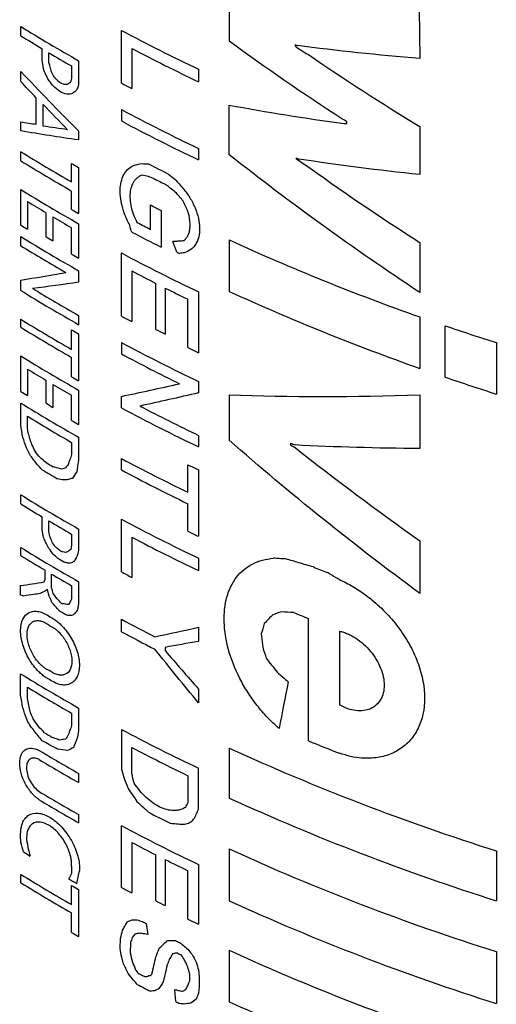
# Model space of a CAD drawing. Header units: inches. Extents: x 1 to 129, y 1 to 99.
# Tile 25 of 31: x 17.707 to 18.036, y 11.85 to 12.528. Entities that reach past the tile are written whole.
import ezdxf

# ---------------------------------------------------------------- set-up
doc = ezdxf.new("R2010")
doc.units = ezdxf.units.IN
doc.header["$LTSCALE"] = 2
doc.header["$MEASUREMENT"] = 0

msp = doc.modelspace()

# ---------------------------------------------------------------- linework, layer by layer
for p, q in [((17.85185, 12.54685), (17.85185, 12.51286)), ((17.98266, 12.53495), (17.98311, 12.50097)), ((17.70824, 12.51667), (17.70824, 12.52301)), ((17.77755, 12.48409), (17.77755, 12.52038)), ((17.89721, 12.51054), (17.89721, 12.50968)), ((17.72299, 12.49997), (17.72299, 12.50771)), ((17.72767, 12.49818), (17.72767, 12.50493)), ((17.78468, 12.50798), (17.78468, 12.48032)), ((17.72827, 12.49609), (17.72767, 12.49818)), ((17.74327, 12.49585), (17.74327, 12.48736)), ((17.74812, 12.49943), (17.74812, 12.48461)), ((17.70824, 12.48521), (17.70824, 12.49215)), ((17.83072, 12.49355), (17.83072, 12.48493)), ((17.71895, 12.45574), (17.71895, 12.4738)), ((17.72357, 12.45444), (17.72357, 12.46939)), ((17.85185, 12.43479), (17.85185, 12.46895)), ((17.77755, 12.4659), (17.77755, 12.45801)), ((17.70824, 12.45117), (17.70824, 12.45737)), ((17.93286, 12.45628), (17.93286, 12.45753)), ((17.98311, 12.45411), (17.98311, 12.4211)), ((17.74812, 12.45113), (17.74812, 12.44494)), ((17.70824, 12.43064), (17.70824, 12.43689)), ((17.83072, 12.43908), (17.83072, 12.43119)), ((17.74327, 12.41607), (17.74327, 12.42874)), ((17.89798, 12.43258), (17.89798, 12.43191)), ((17.74812, 12.42599), (17.74812, 12.39441)), ((17.70824, 12.38636), (17.70824, 12.41082)), ((17.74327, 12.39716), (17.74327, 12.40982)), ((17.71284, 12.40254), (17.71284, 12.38353)), ((17.7976, 12.38342), (17.7976, 12.40021)), ((17.72562, 12.37826), (17.72562, 12.39484)), ((17.80494, 12.39649), (17.80494, 12.37116)), ((17.73033, 12.39205), (17.73033, 12.37548)), ((17.74812, 12.38724), (17.74812, 12.3636)), ((17.78357, 12.38491), (17.78329, 12.38639)), ((17.74327, 12.36636), (17.74327, 12.38454)), ((17.70824, 12.37218), (17.70824, 12.37848)), ((17.85185, 12.37614), (17.85185, 12.34075)), ((17.98311, 12.37443), (17.98311, 12.34)), ((17.77755, 12.3237), (17.77755, 12.36718)), ((17.74812, 12.3549), (17.74812, 12.34702)), ((17.78468, 12.35485), (17.78468, 12.31993)), ((17.70824, 12.34141), (17.70824, 12.34848)), ((17.80139, 12.31456), (17.80139, 12.34623)), ((17.80782, 12.343), (17.80782, 12.31133)), ((17.83072, 12.34036), (17.83072, 12.29849)), ((17.8233, 12.30207), (17.8233, 12.33537)), ((17.70824, 12.31609), (17.70824, 12.3216)), ((17.74812, 12.32415), (17.74812, 12.31783)), ((17.98311, 12.32317), (17.98311, 12.28778)), ((17.74327, 12.30078), (17.74327, 12.31418)), ((18.00072, 12.28167), (18.00072, 12.31706)), ((17.74812, 12.31142), (17.74812, 12.27909)), ((17.77755, 12.30555), (17.77755, 12.2977)), ((18.0359, 12.30547), (18.0359, 12.27008)), ((17.70824, 12.27186), (17.70824, 12.29634)), ((17.74327, 12.28184), (17.74327, 12.29526)), ((17.71284, 12.28721), (17.71284, 12.26903)), ((17.72562, 12.26372), (17.72562, 12.27951)), ((17.83072, 12.27872), (17.83072, 12.27088)), ((17.73033, 12.27673), (17.73033, 12.26094)), ((17.74812, 12.27276), (17.74812, 12.24909)), ((17.74327, 12.25185), (17.74327, 12.26922)), ((17.77755, 12.26057), (17.77755, 12.26846)), ((17.85185, 12.26952), (17.85185, 12.23826)), ((17.98311, 12.26962), (17.98311, 12.2326)), ((17.70824, 12.24902), (17.70824, 12.26391)), ((17.71284, 12.24681), (17.71284, 12.25478)), ((17.7134, 12.24327), (17.71284, 12.24681)), ((17.74812, 12.24033), (17.74812, 12.2246)), ((17.83072, 12.24164), (17.83072, 12.23375)), ((17.74327, 12.23679), (17.74327, 12.22844)), ((17.89416, 12.23634), (17.89416, 12.23493)), ((17.74812, 12.2246), (17.74739, 12.22036)), ((17.77755, 12.21787), (17.77755, 12.22574)), ((17.74739, 12.22036), (17.74675, 12.21667)), ((17.8233, 12.20249), (17.8233, 12.22147)), ((17.83072, 12.2179), (17.83072, 12.17219)), ((17.70824, 12.19449), (17.70824, 12.20078)), ((17.8233, 12.17576), (17.8233, 12.19462)), ((17.72299, 12.17688), (17.72299, 12.18553)), ((17.77755, 12.14771), (17.77755, 12.18395)), ((17.72357, 12.17248), (17.72299, 12.17688)), ((17.72767, 12.1757), (17.72767, 12.18275)), ((17.74812, 12.1772), (17.74812, 12.16266)), ((17.72827, 12.17215), (17.72767, 12.1757)), ((17.74327, 12.17367), (17.74327, 12.16632)), ((17.78468, 12.1716), (17.78468, 12.14394)), ((17.70824, 12.15897), (17.70824, 12.16453)), ((17.74327, 12.16632), (17.74262, 12.16302)), ((17.74812, 12.16266), (17.74739, 12.15945)), ((17.98311, 12.16917), (17.98311, 12.13293)), ((17.83072, 12.15713), (17.83072, 12.14855)), ((17.7243, 12.14075), (17.725, 12.1428)), ((17.725, 12.1428), (17.725, 12.1488)), ((17.72949, 12.13671), (17.72949, 12.14615)), ((17.70816, 12.13167), (17.70816, 12.13831)), ((17.72726, 12.13255), (17.72665, 12.13561)), ((17.74327, 12.13814), (17.74327, 12.12922)), ((17.74812, 12.14095), (17.74812, 12.12596)), ((17.74812, 12.12596), (17.74739, 12.12165)), ((17.90637, 12.0315), (17.90637, 12.11556)), ((17.77755, 12.10654), (17.77755, 12.11511)), ((17.83072, 12.10959), (17.83072, 12.0999)), ((17.87394, 12.10503), (17.87498, 12.09581)), ((17.92778, 12.10694), (17.92778, 12.05618)), ((17.80765, 12.09578), (17.80765, 12.09354)), ((17.70816, 12.06278), (17.70816, 12.07762)), ((17.71284, 12.06057), (17.71284, 12.06841)), ((17.83072, 12.06708), (17.83072, 12.05754)), ((17.74327, 12.05042), (17.74327, 12.04191)), ((17.74812, 12.05399), (17.74812, 12.03858)), ((17.74812, 12.03858), (17.74739, 12.03394)), ((17.77755, 12.03935), (17.77755, 12.03071)), ((17.77755, 12.03071), (17.77761, 12.01196)), ((17.78468, 12.00889), (17.78468, 12.02694)), ((17.85185, 12.02644), (17.85185, 11.99207)), ((17.74812, 12.00901), (17.74812, 12.00269)), ((17.8233, 12.00746), (17.8233, 11.98875)), ((17.83072, 11.98434), (17.83072, 12.01253)), ((17.74812, 11.98068), (17.74812, 11.97505)), ((17.77761, 11.93047), (17.77761, 11.97306)), ((17.70835, 11.96169), (17.70816, 11.96601)), ((17.78468, 11.96157), (17.78468, 11.92674)), ((17.80139, 11.92128), (17.80139, 11.95295)), ((17.85185, 11.95704), (17.85185, 11.92136)), ((18.0359, 11.95576), (18.0359, 11.9214)), ((17.80782, 11.94972), (17.80782, 11.91804)), ((17.83072, 11.94628), (17.83072, 11.90522)), ((17.70835, 11.93378), (17.70835, 11.9395)), ((17.74327, 11.94514), (17.74327, 11.94022)), ((17.8233, 11.90879), (17.8233, 11.94209)), ((17.74327, 11.91875), (17.74327, 11.93196)), ((17.74812, 11.9292), (17.74812, 11.89676)), ((17.74327, 11.89952), (17.74327, 11.91303)), ((17.79467, 11.90572), (17.79576, 11.89821)), ((17.77679, 11.88856), (17.77701, 11.89547)), ((17.78379, 11.89265), (17.78357, 11.88544)), ((17.77746, 11.88386), (17.77679, 11.88856)), ((17.85185, 11.88729), (17.85185, 11.85191)), ((18.0359, 11.88636), (18.0359, 11.85068)), ((17.82477, 11.87062), (17.82396, 11.87362)), ((17.83072, 11.87374), (17.83124, 11.86888)), ((17.80754, 11.8705), (17.80641, 11.86568)), ((17.82426, 11.86542), (17.82477, 11.86627)), ((17.82477, 11.86627), (17.82477, 11.87062)), ((17.83124, 11.86888), (17.83124, 11.86242)), ((17.81508, 11.85202), (17.81442, 11.86025)), ((17.83124, 11.86242), (17.83072, 11.85776))]:
    msp.add_line(p, q)
for centre, radius, start, end in [((18.35017, 13.5633), 1.22241, 238.32243, 240.4941), ((18.33727, 13.53565), 1.1975, 238.31215, 239.13833), ((18.42181, 13.73141), 1.37174, 241.98737, 244.47505), ((18.49473, 13.93709), 1.54663, 247.27333, 247.33491), ((18.35771, 13.57003), 1.23749, 239.39445, 240.23021), ((18.42492, 13.72909), 1.37877, 242.33127, 244.4711), ((18.40152, 13.65622), 1.32787, 241.972, 242.32002), ((18.42181, 13.67693), 1.37174, 241.98737, 244.47505), ((18.42181, 13.66904), 1.37174, 241.98737, 244.47505), ((18.34772, 13.47309), 1.21765, 238.31977, 240.23763), ((18.34772, 13.46685), 1.21765, 238.31977, 240.23763), ((18.36792, 13.5207), 1.258, 240.22862, 240.48251), ((18.42114, 13.64832), 1.3706, 242.8775, 243.52312), ((18.49536, 13.86095), 1.54827, 247.30413, 247.37798), ((18.42195, 13.64175), 1.37241, 243.0532, 243.43544), ((18.35017, 13.45111), 1.22241, 238.32243, 240.4941), ((18.34106, 13.43062), 1.20483, 238.57248, 239.28211), ((18.41949, 13.61751), 1.36696, 242.93894, 243.28372), ((18.36792, 13.48912), 1.258, 240.22862, 240.48251), ((18.33193, 13.39662), 1.18727, 238.31059, 238.57138), ((18.35905, 13.46105), 1.24018, 239.53821, 240.22966), ((18.41217, 13.58641), 1.35089, 242.49564, 242.93914), ((18.41379, 13.58098), 1.35438, 242.32205, 243.28574), ((18.35017, 13.41877), 1.22241, 238.32243, 240.4941), ((18.35011, 13.42923), 1.22251, 239.28101, 239.53717), ((18.50734, 13.81124), 1.57771, 245.45112, 250.59291), ((18.34564, 13.40495), 1.21363, 238.31779, 240.02046), ((18.36792, 13.45831), 1.258, 240.22862, 240.48251), ((18.42181, 13.57821), 1.37174, 241.98737, 244.47505), ((18.43266, 13.62054), 1.39646, 243.78082, 243.8693), ((18.41223, 13.55124), 1.35099, 242.32131, 243.11884), ((18.35017, 13.3817), 1.22241, 238.32243, 240.4941), ((18.3544, 13.39529), 1.23082, 238.77938, 240.48966), ((18.43172, 13.58991), 1.39429, 243.41864, 244.1277), ((18.50734, 13.77585), 1.57771, 245.45112, 250.59291), ((18.34772, 13.35781), 1.21765, 238.31977, 240.23763), ((18.40152, 13.49583), 1.32787, 241.972, 242.32002), ((18.34772, 13.35229), 1.21765, 238.31977, 240.23763), ((18.36792, 13.40614), 1.258, 240.22862, 240.48251), ((18.42238, 13.53952), 1.37337, 243.11748, 243.41761), ((18.56535, 13.97202), 1.74863, 251.16153, 252.3752), ((18.42181, 13.51658), 1.37174, 241.98737, 244.47505), ((18.44125, 13.57621), 1.41609, 244.12673, 244.46009), ((18.35017, 13.33663), 1.22241, 238.32243, 240.4941), ((18.41616, 13.49778), 1.35942, 241.98079, 243.87724), ((18.34106, 13.31529), 1.20483, 238.57248, 239.28211), ((18.36792, 13.3738), 1.258, 240.22862, 240.48251), ((18.56535, 13.93663), 1.74863, 251.16153, 252.3752), ((18.33193, 13.28212), 1.18727, 238.31059, 238.57138), ((18.35905, 13.34572), 1.24018, 239.53821, 240.22966), ((18.35017, 13.3042), 1.22241, 238.32243, 240.4941), ((18.35011, 13.31469), 1.22251, 239.28101, 239.53717), ((18.42181, 13.4716), 1.37174, 241.98737, 244.47505), ((18.42731, 13.49066), 1.38419, 242.59471, 244.46847), ((18.35011, 13.2979), 1.22238, 238.57818, 240.23532), ((18.36792, 13.34381), 1.258, 240.22862, 240.48251), ((18.49314, 13.65782), 1.54253, 247.15035, 247.27336), ((18.41862, 13.43059), 1.36478, 241.98344, 244.13792), ((18.35044, 13.26795), 1.22314, 239.13746, 239.71528), ((18.35021, 13.27406), 1.22271, 239.28102, 239.548), ((18.41862, 13.42271), 1.36478, 241.98344, 244.13792), ((18.44125, 13.49561), 1.41609, 244.12673, 244.46009), ((18.35017, 13.24107), 1.22241, 238.32243, 240.4941), ((18.33727, 13.21347), 1.1975, 238.31215, 239.13833), ((18.42181, 13.39498), 1.37174, 241.98737, 244.47505), ((18.35771, 13.24785), 1.23749, 239.39445, 240.23021), ((18.42492, 13.39271), 1.37877, 242.33127, 244.4711), ((18.44125, 13.4499), 1.41609, 244.12673, 244.46009), ((18.35017, 13.20482), 1.22241, 238.32243, 240.4941), ((18.35794, 13.23248), 1.23798, 239.75457, 239.89588), ((18.33832, 13.17966), 1.19951, 238.31264, 239.24918), ((18.35829, 13.22682), 1.23869, 239.71461, 239.9733), ((18.50597, 13.61016), 1.57616, 247.77753, 248.15441), ((18.35863, 13.21392), 1.23933, 239.49311, 240.22982), ((18.40152, 13.31984), 1.32787, 241.972, 242.32002), ((18.35968, 13.19366), 1.24145, 239.76908, 240.06648), ((18.49702, 13.55138), 1.55256, 247.23578, 247.63951), ((18.40869, 13.30086), 1.34326, 241.9748, 243.08444), ((18.40869, 13.29229), 1.34326, 241.9748, 243.08444), ((18.35013, 13.11779), 1.22233, 238.3181, 240.49415), ((18.35011, 13.11153), 1.22238, 238.57818, 240.23532), ((18.3494, 13.08614), 1.22111, 239.22637, 239.51619), ((18.42181, 13.25038), 1.37174, 241.98737, 244.47505), ((18.50754, 13.493), 1.58031, 247.64079, 248.47751), ((18.35669, 13.08413), 1.23541, 239.0269, 240.48769), ((18.42176, 13.24184), 1.3718, 242.32795, 244.13452), ((18.52372, 13.50105), 1.62046, 245.5049, 252.47987), ((18.35669, 13.07781), 1.23541, 239.0269, 240.48769), ((18.35669, 13.0558), 1.23541, 239.0269, 240.48769), ((18.35669, 13.05016), 1.23541, 239.0269, 240.48769), ((18.52372, 13.46669), 1.62046, 245.5049, 252.47987), ((18.42161, 13.20309), 1.37165, 242.87767, 243.5741), ((18.42183, 13.18419), 1.3718, 241.99053, 244.47501), ((18.41223, 13.15796), 1.35099, 242.32131, 243.11884), ((18.33388, 12.96956), 1.19101, 238.41701, 238.67294), ((18.52372, 13.43165), 1.62046, 245.5049, 252.47987), ((18.43172, 13.19663), 1.39429, 243.41864, 244.1277), ((18.34778, 12.97589), 1.21777, 238.32639, 240.23757), ((18.34778, 12.97016), 1.21777, 238.32639, 240.23757), ((18.36621, 13.02426), 1.25455, 240.11866, 240.4113), ((18.36792, 13.02391), 1.258, 240.22862, 240.48251), ((18.40155, 13.10269), 1.32793, 241.97521, 242.32001), ((18.42238, 13.14623), 1.37337, 243.11748, 243.41761), ((18.52372, 13.39597), 1.62046, 245.5049, 252.47987), ((18.41256, 13.10797), 1.35174, 242.67682, 242.79967), ((18.44125, 13.18293), 1.41609, 244.12673, 244.46009), ((18.36792, 12.99148), 1.258, 240.22862, 240.48251), ((18.43226, 13.14546), 1.39554, 243.73754, 243.86838), ((18.4335, 13.1401), 1.39835, 243.81546, 243.92538), ((18.50734, 13.32239), 1.57771, 245.45112, 250.59291), ((18.41011, 13.06618), 1.34641, 242.53684, 242.67683), ((18.41222, 13.06221), 1.35099, 242.50077, 242.93912), ((18.43252, 13.1042), 1.39613, 243.75259, 243.88147), ((18.50734, 13.28701), 1.57771, 245.45112, 250.59291)]:
    msp.add_arc(centre, radius, start, end)
for points in [[(17.92955, 12.45945), (17.90297, 12.4767), (17.87705, 12.49451), (17.85185, 12.51286)], [(17.89721, 12.50968), (17.89837, 12.50883), (17.89952, 12.50798), (17.90068, 12.50713)], [(17.98311, 12.50097), (17.95428, 12.50332), (17.92613, 12.50631), (17.89874, 12.5099)], [(17.90068, 12.50713), (17.90257, 12.50597), (17.90447, 12.50483), (17.90637, 12.50368)], [(17.90637, 12.50368), (17.93135, 12.48665), (17.95695, 12.47011), (17.98311, 12.45411)], [(17.70824, 12.49215), (17.72123, 12.47831), (17.73453, 12.46464), (17.74812, 12.45113)], [(17.71895, 12.4738), (17.71536, 12.47759), (17.71179, 12.48139), (17.70824, 12.48521)], [(17.72357, 12.46939), (17.72917, 12.46356), (17.73483, 12.45775), (17.74053, 12.45197)], [(17.85185, 12.46895), (17.87751, 12.46417), (17.90392, 12.45994), (17.93102, 12.45629)], [(17.70824, 12.45737), (17.71179, 12.45682), (17.71536, 12.45627), (17.71895, 12.45574)], [(17.74053, 12.45197), (17.73483, 12.45277), (17.72917, 12.45359), (17.72357, 12.45444)], [(17.93286, 12.45753), (17.93175, 12.45817), (17.93065, 12.45881), (17.92955, 12.45945)], [(17.93102, 12.45629), (17.93163, 12.45629), (17.93224, 12.45629), (17.93286, 12.45628)], [(17.74812, 12.44494), (17.73453, 12.44685), (17.72123, 12.44893), (17.70824, 12.45117)], [(17.98311, 12.34), (17.93755, 12.37004), (17.89369, 12.40168), (17.85185, 12.43479)], [(17.7864, 12.4277), (17.78816, 12.42802), (17.78992, 12.42834), (17.79169, 12.42867)], [(17.79169, 12.42867), (17.79322, 12.42859), (17.79475, 12.42851), (17.79629, 12.42844)], [(17.89798, 12.43191), (17.89953, 12.43096), (17.90109, 12.43001), (17.90265, 12.42906)], [(17.98311, 12.4211), (17.95466, 12.42406), (17.92687, 12.42764), (17.89982, 12.43181)], [(17.90265, 12.42906), (17.9288, 12.41029), (17.95565, 12.39207), (17.98311, 12.37443)], [(17.79629, 12.41981), (17.79475, 12.4201), (17.79322, 12.42039), (17.79169, 12.42069)], [(17.81008, 12.42147), (17.81162, 12.42026), (17.81317, 12.41905), (17.81472, 12.41784)], [(17.80002, 12.41834), (17.79878, 12.41883), (17.79753, 12.41932), (17.79629, 12.41981)], [(17.81118, 12.41186), (17.81018, 12.41264), (17.80919, 12.41343), (17.8082, 12.41422)], [(17.81472, 12.41784), (17.81652, 12.41571), (17.81831, 12.41359), (17.82011, 12.41147)], [(17.81472, 12.40905), (17.81354, 12.40999), (17.81236, 12.41092), (17.81118, 12.41186)], [(17.81763, 12.40595), (17.81666, 12.40698), (17.81569, 12.40802), (17.81472, 12.40905)], [(17.82011, 12.40282), (17.81929, 12.40387), (17.81846, 12.40491), (17.81763, 12.40595)], [(17.78468, 12.38158), (17.78431, 12.38269), (17.78394, 12.3838), (17.78357, 12.38491)], [(17.81295, 12.37519), (17.81366, 12.37524), (17.81437, 12.37529), (17.81508, 12.37534)], [(17.8157, 12.36776), (17.81478, 12.37024), (17.81386, 12.37271), (17.81295, 12.37519)], [(17.81508, 12.37534), (17.81593, 12.3754), (17.81678, 12.37546), (17.81763, 12.37552)], [(17.81763, 12.37552), (17.81805, 12.37555), (17.81846, 12.37558), (17.81887, 12.37561)], [(17.81887, 12.37561), (17.81954, 12.37566), (17.82021, 12.37571), (17.82088, 12.37575)], [(17.82088, 12.36735), (17.8198, 12.36717), (17.81871, 12.36699), (17.81763, 12.36681)], [(17.70824, 12.34848), (17.71838, 12.35012), (17.7287, 12.35185), (17.7392, 12.35369)], [(17.74812, 12.34702), (17.73737, 12.34548), (17.7268, 12.34405), (17.71642, 12.34272)], [(17.77755, 12.26846), (17.79066, 12.27122), (17.80402, 12.27414), (17.81761, 12.27722)], [(17.83072, 12.27088), (17.81698, 12.2677), (17.80347, 12.26468), (17.7902, 12.26181)], [(17.85185, 12.26952), (17.89369, 12.26805), (17.93755, 12.26803), (17.98311, 12.26962)], [(17.7096, 12.24028), (17.70915, 12.24319), (17.70869, 12.2461), (17.70824, 12.24902)], [(17.71223, 12.23314), (17.71135, 12.23552), (17.71048, 12.2379), (17.7096, 12.24028)], [(17.71455, 12.23933), (17.71417, 12.24064), (17.71378, 12.24196), (17.7134, 12.24327)], [(17.71592, 12.23529), (17.71546, 12.23663), (17.715, 12.23798), (17.71455, 12.23933)], [(17.98311, 12.13293), (17.93755, 12.16648), (17.89369, 12.20164), (17.85185, 12.23826)], [(17.71498, 12.22764), (17.71406, 12.22947), (17.71314, 12.2313), (17.71223, 12.23314)], [(17.7181, 12.23079), (17.71737, 12.23229), (17.71664, 12.23379), (17.71592, 12.23529)], [(17.72149, 12.22634), (17.72035, 12.22782), (17.71922, 12.2293), (17.7181, 12.23079)], [(17.89416, 12.23493), (17.89517, 12.2344), (17.89619, 12.23386), (17.89721, 12.23333)], [(17.98311, 12.2326), (17.95374, 12.23276), (17.92508, 12.2336), (17.89721, 12.23506)], [(17.89721, 12.23333), (17.92508, 12.21131), (17.95374, 12.18991), (17.98311, 12.16917)], [(17.71959, 12.22163), (17.71805, 12.22363), (17.71651, 12.22563), (17.71498, 12.22764)], [(17.72562, 12.22292), (17.72424, 12.22406), (17.72286, 12.2252), (17.72149, 12.22634)], [(17.74196, 12.22476), (17.74157, 12.22368), (17.74119, 12.22259), (17.7408, 12.22151)], [(17.74327, 12.22844), (17.74283, 12.22721), (17.7424, 12.22599), (17.74196, 12.22476)], [(17.72299, 12.218), (17.72186, 12.21921), (17.72072, 12.22042), (17.71959, 12.22163)], [(17.73176, 12.21969), (17.73134, 12.2198), (17.73094, 12.21991), (17.73053, 12.22002)], [(17.73653, 12.2184), (17.73494, 12.21883), (17.73334, 12.21926), (17.73176, 12.21969)], [(17.7392, 12.21936), (17.73831, 12.21904), (17.73742, 12.21872), (17.73653, 12.2184)], [(17.7408, 12.22151), (17.74027, 12.2208), (17.73974, 12.22008), (17.7392, 12.21936)], [(17.73766, 12.21096), (17.73631, 12.21122), (17.73496, 12.21147), (17.73361, 12.21173)], [(17.74112, 12.21122), (17.73996, 12.21114), (17.73881, 12.21105), (17.73766, 12.21096)], [(17.74385, 12.21208), (17.74294, 12.2118), (17.74203, 12.21151), (17.74112, 12.21122)], [(17.74675, 12.21667), (17.74578, 12.21514), (17.74482, 12.21361), (17.74385, 12.21208)], [(17.7243, 12.17065), (17.72406, 12.17126), (17.72381, 12.17187), (17.72357, 12.17248)], [(17.72562, 12.16736), (17.72518, 12.16846), (17.72474, 12.16955), (17.7243, 12.17065)], [(17.72967, 12.16854), (17.7292, 12.16974), (17.72873, 12.17095), (17.72827, 12.17215)], [(17.72767, 12.16385), (17.72699, 12.16502), (17.7263, 12.16619), (17.72562, 12.16736)], [(17.73053, 12.15982), (17.72957, 12.16117), (17.72862, 12.16251), (17.72767, 12.16385)], [(17.73176, 12.16515), (17.73106, 12.16628), (17.73037, 12.16741), (17.72967, 12.16854)], [(17.73436, 12.16301), (17.73349, 12.16373), (17.73262, 12.16444), (17.73176, 12.16515)], [(17.74262, 12.16302), (17.74219, 12.16271), (17.74176, 12.1624), (17.74132, 12.16209)], [(17.73361, 12.15719), (17.73258, 12.15806), (17.73155, 12.15894), (17.73053, 12.15982)], [(17.73907, 12.16105), (17.73838, 12.16119), (17.73769, 12.16133), (17.737, 12.16148)], [(17.74053, 12.16152), (17.74005, 12.16136), (17.73956, 12.16121), (17.73907, 12.16105)], [(17.74132, 12.16209), (17.74106, 12.1619), (17.7408, 12.16171), (17.74053, 12.16152)], [(17.74739, 12.15945), (17.74668, 12.15803), (17.74598, 12.1566), (17.74527, 12.15518)], [(17.88624, 12.15685), (17.88493, 12.15693), (17.88363, 12.15702), (17.88233, 12.15711)], [(17.89096, 12.15663), (17.88939, 12.1567), (17.88781, 12.15677), (17.88624, 12.15685)], [(17.89982, 12.15399), (17.89686, 12.15486), (17.89391, 12.15574), (17.89096, 12.15663)], [(17.74112, 12.15363), (17.74023, 12.15388), (17.73934, 12.15413), (17.73845, 12.15438)], [(17.74327, 12.15393), (17.74255, 12.15383), (17.74184, 12.15373), (17.74112, 12.15363)], [(17.74527, 12.15518), (17.7446, 12.15476), (17.74394, 12.15434), (17.74327, 12.15393)], [(17.90986, 12.15108), (17.9065, 12.15204), (17.90315, 12.15301), (17.89982, 12.15399)], [(17.92551, 12.14369), (17.92349, 12.14485), (17.92148, 12.14602), (17.91947, 12.14719)], [(17.92778, 12.14239), (17.92702, 12.14282), (17.92627, 12.14325), (17.92551, 12.14369)], [(17.70816, 12.13831), (17.71349, 12.13909), (17.71887, 12.13991), (17.7243, 12.14075)], [(17.72665, 12.13561), (17.72621, 12.13532), (17.72578, 12.13503), (17.72534, 12.13474)], [(17.73053, 12.13285), (17.73018, 12.13414), (17.72984, 12.13542), (17.72949, 12.13671)], [(17.71011, 12.13108), (17.70946, 12.13128), (17.70881, 12.13148), (17.70816, 12.13167)], [(17.71722, 12.13215), (17.71484, 12.13179), (17.71247, 12.13144), (17.71011, 12.13108)], [(17.72149, 12.13281), (17.72006, 12.13259), (17.71864, 12.13237), (17.71722, 12.13215)], [(17.72534, 12.13474), (17.72405, 12.13409), (17.72277, 12.13345), (17.72149, 12.13281)], [(17.72967, 12.12672), (17.72887, 12.12866), (17.72806, 12.1306), (17.72726, 12.13255)], [(17.73436, 12.12799), (17.73308, 12.12961), (17.7318, 12.13123), (17.73053, 12.13285)], [(17.74327, 12.12922), (17.74283, 12.12837), (17.7424, 12.12752), (17.74196, 12.12668)], [(17.73463, 12.12105), (17.73297, 12.12293), (17.73132, 12.12482), (17.72967, 12.12672)], [(17.7362, 12.12594), (17.73559, 12.12662), (17.73497, 12.12731), (17.73436, 12.12799)], [(17.73907, 12.12551), (17.73811, 12.12565), (17.73716, 12.12579), (17.7362, 12.12594)], [(17.74119, 12.12519), (17.74048, 12.1253), (17.73977, 12.1254), (17.73907, 12.12551)], [(17.74196, 12.12668), (17.7417, 12.12618), (17.74144, 12.12569), (17.74119, 12.12519)], [(17.74327, 12.11759), (17.74225, 12.11767), (17.74122, 12.11774), (17.7402, 12.11782)], [(17.74527, 12.11891), (17.7446, 12.11847), (17.74394, 12.11803), (17.74327, 12.11759)], [(17.74739, 12.12165), (17.74668, 12.12074), (17.74598, 12.11982), (17.74527, 12.11891)], [(17.8819, 12.11825), (17.87994, 12.11623), (17.87798, 12.11422), (17.87603, 12.1122)], [(17.8878, 12.12014), (17.88583, 12.11951), (17.88386, 12.11888), (17.8819, 12.11825)], [(17.89627, 12.11976), (17.89344, 12.11988), (17.89061, 12.12001), (17.8878, 12.12014)], [(17.80063, 12.10311), (17.81053, 12.10518), (17.82056, 12.10734), (17.83072, 12.10959)], [(17.87603, 12.1122), (17.87533, 12.10981), (17.87464, 12.10742), (17.87394, 12.10503)], [(17.83072, 12.0999), (17.82296, 12.09847), (17.81527, 12.0971), (17.80765, 12.09578)], [(17.87498, 12.09581), (17.87577, 12.09331), (17.87656, 12.09081), (17.87734, 12.08831)], [(17.83072, 12.05754), (17.82056, 12.06978), (17.81053, 12.08212), (17.80063, 12.09454)], [(17.80765, 12.09354), (17.81527, 12.08467), (17.82296, 12.07585), (17.83072, 12.06708)], [(17.87734, 12.08831), (17.87984, 12.08508), (17.88234, 12.08185), (17.88485, 12.07863)], [(17.88485, 12.07863), (17.88738, 12.07646), (17.88993, 12.07429), (17.89248, 12.07213)], [(17.89248, 12.07213), (17.8904, 12.0614), (17.88832, 12.05067), (17.88624, 12.03995)], [(17.7096, 12.05417), (17.70912, 12.05704), (17.70864, 12.05991), (17.70816, 12.06278)], [(17.71465, 12.05148), (17.71404, 12.05451), (17.71344, 12.05754), (17.71284, 12.06057)], [(17.71223, 12.0467), (17.71135, 12.04919), (17.71048, 12.05168), (17.7096, 12.05417)], [(17.71677, 12.04652), (17.71606, 12.04817), (17.71535, 12.04983), (17.71465, 12.05148)], [(17.7142, 12.04257), (17.71354, 12.04394), (17.71288, 12.04532), (17.71223, 12.0467)], [(17.71757, 12.0383), (17.71645, 12.03972), (17.71532, 12.04114), (17.7142, 12.04257)], [(17.72036, 12.0413), (17.71916, 12.04304), (17.71796, 12.04478), (17.71677, 12.04652)], [(17.72462, 12.03697), (17.7232, 12.03841), (17.72178, 12.03986), (17.72036, 12.0413)], [(17.74327, 12.04191), (17.74283, 12.04075), (17.7424, 12.03959), (17.74196, 12.03844)], [(17.72299, 12.03149), (17.72118, 12.03376), (17.71938, 12.03603), (17.71757, 12.0383)], [(17.74053, 12.03467), (17.74005, 12.03394), (17.73956, 12.03322), (17.73907, 12.03249)], [(17.74196, 12.03844), (17.74148, 12.03718), (17.74101, 12.03593), (17.74053, 12.03467)], [(17.74739, 12.03394), (17.74645, 12.03159), (17.74552, 12.02923), (17.74459, 12.02688)], [(17.73361, 12.02567), (17.73005, 12.0276), (17.72651, 12.02954), (17.72299, 12.03149)], [(17.73176, 12.03316), (17.73115, 12.03338), (17.73054, 12.0336), (17.72994, 12.03382)], [(17.73517, 12.03193), (17.73403, 12.03233), (17.73289, 12.03275), (17.73176, 12.03316)], [(17.73725, 12.03237), (17.73655, 12.03222), (17.73586, 12.03207), (17.73517, 12.03193)], [(17.73907, 12.03249), (17.73846, 12.03245), (17.73785, 12.03241), (17.73725, 12.03237)], [(17.74053, 12.02475), (17.73822, 12.02505), (17.73591, 12.02536), (17.73361, 12.02567)], [(17.74459, 12.02688), (17.74323, 12.02617), (17.74188, 12.02546), (17.74053, 12.02475)], [(17.77761, 12.01196), (17.77823, 12.0098), (17.77885, 12.00763), (17.77947, 12.00546)], [(17.7864, 12.00238), (17.78583, 12.00455), (17.78525, 12.00672), (17.78468, 12.00889)], [(17.77947, 12.00546), (17.78037, 12.00321), (17.78127, 12.00097), (17.78217, 11.99872)], [(17.78217, 11.99872), (17.78421, 11.99569), (17.78626, 11.99265), (17.78831, 11.98963)], [(17.78831, 11.98963), (17.79096, 11.98717), (17.79362, 11.98472), (17.79629, 11.98228)], [(17.8233, 11.98875), (17.82275, 11.9877), (17.8222, 11.98664), (17.82165, 11.98559)], [(17.82916, 11.98098), (17.82968, 11.9821), (17.8302, 11.98322), (17.83072, 11.98434)], [(17.81118, 11.97477), (17.8131, 11.97458), (17.81502, 11.9744), (17.81696, 11.97423)], [(17.71011, 11.95496), (17.70952, 11.95721), (17.70894, 11.95945), (17.70835, 11.96169)], [(17.71223, 11.96351), (17.71262, 11.96132), (17.71301, 11.95912), (17.7134, 11.95693)], [(17.7134, 11.95693), (17.71382, 11.95535), (17.71423, 11.95377), (17.71465, 11.95219)], [(17.74327, 11.94022), (17.74258, 11.93898), (17.74188, 11.93773), (17.74119, 11.93649)], [(17.74675, 11.93331), (17.74743, 11.93621), (17.7481, 11.93911), (17.74878, 11.94201)], [(17.77993, 11.90398), (17.7805, 11.90495), (17.78107, 11.90592), (17.78164, 11.90689)], [(17.78164, 11.90689), (17.78277, 11.90738), (17.78391, 11.90788), (17.78505, 11.90837)], [(17.78505, 11.90837), (17.78617, 11.90833), (17.78729, 11.9083), (17.78842, 11.90826)], [(17.78842, 11.90826), (17.78964, 11.90786), (17.79087, 11.90745), (17.7921, 11.90704)], [(17.77701, 11.89547), (17.77745, 11.89739), (17.77789, 11.89931), (17.77833, 11.90124)], [(17.77833, 11.90124), (17.77886, 11.90215), (17.7794, 11.90306), (17.77993, 11.90398)], [(17.78693, 11.89838), (17.7863, 11.89759), (17.78568, 11.8968), (17.78505, 11.89601)], [(17.7899, 11.89911), (17.78891, 11.89887), (17.78792, 11.89862), (17.78693, 11.89838)], [(17.79359, 11.89854), (17.79236, 11.89873), (17.79113, 11.89892), (17.7899, 11.89911)], [(17.79576, 11.89821), (17.79503, 11.89832), (17.79431, 11.89843), (17.79359, 11.89854)], [(17.78505, 11.89601), (17.78463, 11.89489), (17.78421, 11.89377), (17.78379, 11.89265)], [(17.80571, 11.89068), (17.80689, 11.8918), (17.80807, 11.89293), (17.80926, 11.89406)], [(17.80926, 11.89406), (17.81109, 11.89403), (17.81292, 11.894), (17.81475, 11.89397)], [(17.81761, 11.89256), (17.81845, 11.892), (17.81928, 11.89143), (17.82011, 11.89086)], [(17.78357, 11.88544), (17.78411, 11.88333), (17.78466, 11.88122), (17.7852, 11.87911)], [(17.80139, 11.8828), (17.80214, 11.88476), (17.80288, 11.88673), (17.80363, 11.8887)], [(17.80363, 11.8887), (17.80432, 11.88936), (17.80501, 11.89002), (17.80571, 11.89068)], [(17.81525, 11.88541), (17.81444, 11.88521), (17.81363, 11.885), (17.81282, 11.8848)], [(17.81645, 11.88525), (17.81605, 11.8853), (17.81565, 11.88536), (17.81525, 11.88541)], [(17.82011, 11.89086), (17.82117, 11.88995), (17.82223, 11.88905), (17.8233, 11.88814)], [(17.8233, 11.88814), (17.82428, 11.88689), (17.82526, 11.88564), (17.82624, 11.88438)], [(17.77886, 11.87842), (17.77839, 11.88023), (17.77792, 11.88205), (17.77746, 11.88386)], [(17.78217, 11.87139), (17.78107, 11.87373), (17.77996, 11.87607), (17.77886, 11.87842)], [(17.7852, 11.87911), (17.78592, 11.87739), (17.78663, 11.87567), (17.78734, 11.87395)], [(17.80002, 11.87693), (17.80048, 11.87889), (17.80094, 11.88084), (17.80139, 11.8828)], [(17.81054, 11.88098), (17.81007, 11.87974), (17.8096, 11.8785), (17.80913, 11.87727)], [(17.81141, 11.88243), (17.81112, 11.88194), (17.81083, 11.88146), (17.81054, 11.88098)], [(17.81282, 11.8848), (17.81235, 11.88401), (17.81188, 11.88322), (17.81141, 11.88243)], [(17.82114, 11.88052), (17.82038, 11.8817), (17.81962, 11.88288), (17.81886, 11.88407)], [(17.82255, 11.87767), (17.82208, 11.87862), (17.82161, 11.87957), (17.82114, 11.88052)], [(17.82624, 11.88438), (17.82721, 11.88264), (17.82818, 11.88091), (17.82916, 11.87917)], [(17.82916, 11.87917), (17.82968, 11.87736), (17.8302, 11.87555), (17.83072, 11.87374)], [(17.78596, 11.86681), (17.78469, 11.86834), (17.78343, 11.86986), (17.78217, 11.87139)], [(17.78734, 11.87395), (17.78795, 11.87313), (17.78857, 11.87231), (17.78918, 11.8715)], [(17.79864, 11.87098), (17.7991, 11.87297), (17.79956, 11.87495), (17.80002, 11.87693)], [(17.80913, 11.87727), (17.8086, 11.87501), (17.80807, 11.87276), (17.80754, 11.8705)], [(17.82396, 11.87362), (17.82349, 11.87497), (17.82302, 11.87632), (17.82255, 11.87767)], [(17.78842, 11.86386), (17.7876, 11.86484), (17.78678, 11.86583), (17.78596, 11.86681)], [(17.7921, 11.86998), (17.79287, 11.86969), (17.79364, 11.86939), (17.79441, 11.86909)], [(17.79441, 11.86909), (17.79461, 11.86917), (17.79481, 11.86924), (17.79501, 11.86932)], [(17.79501, 11.86932), (17.79551, 11.86951), (17.79601, 11.86969), (17.79651, 11.86988)], [(17.79651, 11.86988), (17.79682, 11.86987), (17.79714, 11.86987), (17.79746, 11.86986)], [(17.79746, 11.86986), (17.79785, 11.87023), (17.79824, 11.87061), (17.79864, 11.87098)], [(17.80641, 11.86568), (17.80583, 11.8647), (17.80525, 11.86372), (17.80467, 11.86274)], [(17.8233, 11.86291), (17.82362, 11.86375), (17.82394, 11.86458), (17.82426, 11.86542)], [(17.80063, 11.85951), (17.79962, 11.85938), (17.79861, 11.85925), (17.7976, 11.85912)], [(17.80286, 11.86048), (17.80211, 11.86015), (17.80137, 11.85983), (17.80063, 11.85951)], [(17.80467, 11.86274), (17.80406, 11.86199), (17.80346, 11.86123), (17.80286, 11.86048)], [(17.81442, 11.86025), (17.8152, 11.86008), (17.81597, 11.8599), (17.81674, 11.85973)], [(17.81674, 11.85973), (17.81773, 11.85952), (17.81872, 11.85931), (17.81971, 11.8591)], [(17.81971, 11.8591), (17.82042, 11.85951), (17.82113, 11.85993), (17.82185, 11.86034)], [(17.82185, 11.86034), (17.82233, 11.8612), (17.82281, 11.86205), (17.8233, 11.86291)], [(17.83072, 11.85776), (17.8302, 11.85641), (17.82968, 11.85506), (17.82916, 11.85371)], [(17.82916, 11.85371), (17.82791, 11.85278), (17.82666, 11.85186), (17.82541, 11.85093)], [(17.82088, 11.85031), (17.81989, 11.85042), (17.81889, 11.85053), (17.8179, 11.85064)], [(17.82541, 11.85093), (17.8239, 11.85072), (17.82239, 11.85051), (17.82088, 11.85031)]]:
    msp.add_open_spline(points, degree=3)
for points, knots in [([(17.74812, 12.48461), (17.74806, 12.48401), (17.74795, 12.48283), (17.74753, 12.48125), (17.74653, 12.47894), (17.74423, 12.47668), (17.74001, 12.47612), (17.73515, 12.47799), (17.73115, 12.48137), (17.72834, 12.48483), (17.72592, 12.48866), (17.72354, 12.49402), (17.72318, 12.49798), (17.72299, 12.49997)], [0, 0, 0, 0, 0.042297, 0.084033, 0.125889, 0.250311, 0.375126, 0.499933, 0.624747, 0.687451, 0.750144, 0.874226, 1, 1, 1, 1]), ([(17.74327, 12.48736), (17.74314, 12.48674), (17.7429, 12.48551), (17.742, 12.48416), (17.74057, 12.48318), (17.73847, 12.48289), (17.73574, 12.48395), (17.73301, 12.48606), (17.73069, 12.4891), (17.72891, 12.49262), (17.72848, 12.49492), (17.72827, 12.49609)], [0, 0, 0, 0, 0.085165, 0.167038, 0.250496, 0.375445, 0.500391, 0.625339, 0.750287, 0.873826, 1, 1, 1, 1]), ([(17.78329, 12.38639), (17.78272, 12.38747), (17.78159, 12.38963), (17.78016, 12.39294), (17.77896, 12.39626), (17.7777, 12.40066), (17.77672, 12.40607), (17.77664, 12.41211), (17.77758, 12.41753), (17.77958, 12.42204), (17.78247, 12.42562), (17.78509, 12.42701), (17.7864, 12.4277)], [0, 0, 0, 0, 0.063211, 0.125668, 0.187973, 0.25073, 0.375307, 0.500154, 0.625124, 0.75009, 0.874382, 1, 1, 1, 1]), ([(17.79169, 12.42069), (17.79095, 12.42037), (17.78949, 12.41973), (17.78763, 12.41823), (17.78582, 12.41604), (17.7843, 12.41291), (17.78342, 12.40867), (17.78336, 12.40391), (17.78419, 12.39878), (17.78577, 12.39345), (17.78746, 12.38996), (17.78831, 12.38821)], [0, 0, 0, 0, 0.083835, 0.166834, 0.250441, 0.37521, 0.50013, 0.624803, 0.749212, 0.874002, 1, 1, 1, 1]), ([(17.82011, 12.41147), (17.82095, 12.41045), (17.82261, 12.40841), (17.82481, 12.40511), (17.82674, 12.4017), (17.82892, 12.39703), (17.83088, 12.39107), (17.83171, 12.38423), (17.83111, 12.37804), (17.82897, 12.37298), (17.82561, 12.36913), (17.82246, 12.36795), (17.82088, 12.36735)], [0, 0, 0, 0, 0.063296, 0.125486, 0.187518, 0.250346, 0.375301, 0.500244, 0.625198, 0.750141, 0.874452, 1, 1, 1, 1]), ([(17.82088, 12.37575), (17.82141, 12.3763), (17.82245, 12.37739), (17.82362, 12.37944), (17.82444, 12.38176), (17.82489, 12.38439), (17.82502, 12.38864), (17.82406, 12.39497), (17.82143, 12.4002), (17.82011, 12.40282)], [0, 0, 0, 0, 0.102384, 0.201783, 0.300075, 0.399201, 0.501054, 0.749372, 1, 1, 1, 1]), ([(17.88624, 12.03995), (17.88488, 12.04115), (17.88216, 12.04354), (17.87827, 12.04742), (17.87455, 12.0515), (17.86985, 12.05721), (17.86448, 12.06476), (17.85718, 12.07748), (17.85063, 12.09415), (17.84755, 12.11359), (17.84943, 12.13092), (17.85505, 12.14245), (17.86169, 12.14938), (17.86769, 12.15332), (17.87454, 12.15607), (17.87973, 12.15676), (17.88233, 12.15711)], [0, 0, 0, 0, 0.031441, 0.062699, 0.093935, 0.125309, 0.187825, 0.250382, 0.375232, 0.500044, 0.624861, 0.749702, 0.812206, 0.874629, 0.937158, 1, 1, 1, 1]), ([(17.92778, 12.14239), (17.92932, 12.14167), (17.93241, 12.14025), (17.93698, 12.13773), (17.94148, 12.13493), (17.94591, 12.13183), (17.95238, 12.12678), (17.96057, 12.11916), (17.96951, 12.10838), (17.97689, 12.09674), (17.98415, 12.08062), (17.98805, 12.06022), (17.98415, 12.04255), (17.97689, 12.03159), (17.96951, 12.02527), (17.96057, 12.02103), (17.95148, 12.01935), (17.94301, 12.01942), (17.93547, 12.02049), (17.93035, 12.02208), (17.92778, 12.02288)], [0, 0, 0, 0, 0.025262, 0.050275, 0.075182, 0.100131, 0.125268, 0.187825, 0.250381, 0.312937, 0.375494, 0.500029, 0.624563, 0.68712, 0.749676, 0.812233, 0.874789, 0.916485, 0.957997, 1, 1, 1, 1]), ([(17.72827, 12.07342), (17.7274, 12.07388), (17.72568, 12.07479), (17.72311, 12.0767), (17.72021, 12.07933), (17.71708, 12.08289), (17.71298, 12.08898), (17.70918, 12.0976), (17.70759, 12.10764), (17.70919, 12.11572), (17.71298, 12.11966), (17.71708, 12.12078), (17.72058, 12.12053), (17.72436, 12.11932), (17.72696, 12.1177), (17.72827, 12.11688)], [0, 0, 0, 0, 0.042057, 0.083647, 0.125584, 0.188154, 0.250795, 0.375509, 0.500083, 0.624673, 0.74935, 0.811884, 0.874234, 0.936796, 1, 1, 1, 1]), ([(17.72827, 12.11688), (17.72913, 12.11641), (17.73084, 12.11549), (17.73341, 12.11358), (17.73633, 12.11098), (17.73949, 12.10745), (17.74367, 12.10145), (17.74758, 12.09297), (17.74923, 12.08304), (17.74757, 12.07497), (17.74367, 12.07094), (17.7395, 12.06973), (17.73596, 12.0699), (17.73215, 12.07103), (17.72957, 12.07262), (17.72827, 12.07342)], [0, 0, 0, 0, 0.042011, 0.083589, 0.125537, 0.188138, 0.250787, 0.375506, 0.500083, 0.624677, 0.749358, 0.811889, 0.874235, 0.936795, 1, 1, 1, 1]), ([(17.72827, 12.07964), (17.72761, 12.07992), (17.72631, 12.08049), (17.72435, 12.08177), (17.72211, 12.08361), (17.71967, 12.08618), (17.71645, 12.09068), (17.71342, 12.09719), (17.71214, 12.10485), (17.71342, 12.11093), (17.71644, 12.11375), (17.71967, 12.11437), (17.7224, 12.11396), (17.72532, 12.11279), (17.72728, 12.11137), (17.72827, 12.11066)], [0, 0, 0, 0, 0.042215, 0.083841, 0.125769, 0.188251, 0.250879, 0.375581, 0.500096, 0.624635, 0.749283, 0.811792, 0.874056, 0.936603, 1, 1, 1, 1]), ([(17.72827, 12.11066), (17.7289, 12.11034), (17.73017, 12.10972), (17.73207, 12.10839), (17.73423, 12.10655), (17.73658, 12.10402), (17.73969, 12.09965), (17.74262, 12.09342), (17.74386, 12.08609), (17.74261, 12.08018), (17.73969, 12.0773), (17.73658, 12.07654), (17.73394, 12.07678), (17.73113, 12.07775), (17.72922, 12.079), (17.72827, 12.07964)], [0, 0, 0, 0, 0.042393, 0.084095, 0.125937, 0.188253, 0.25082, 0.37555, 0.500086, 0.624646, 0.749322, 0.811815, 0.874054, 0.936586, 1, 1, 1, 1]), ([(17.92778, 12.10694), (17.92873, 12.1067), (17.93061, 12.10622), (17.93347, 12.10512), (17.9363, 12.10374), (17.94003, 12.10153), (17.94452, 12.09811), (17.9509, 12.0915), (17.95694, 12.08162), (17.9595, 12.06943), (17.95693, 12.05915), (17.9509, 12.05378), (17.94452, 12.05201), (17.93915, 12.05205), (17.93345, 12.05332), (17.92968, 12.05522), (17.92778, 12.05618)], [0, 0, 0, 0, 0.031791, 0.063063, 0.094186, 0.125536, 0.18822, 0.250902, 0.375559, 0.500103, 0.624661, 0.749286, 0.811969, 0.874652, 0.936971, 1, 1, 1, 1]), ([(17.72091, 11.99091), (17.7203, 11.99135), (17.71909, 11.99222), (17.71732, 11.99384), (17.71537, 11.99594), (17.7133, 11.99865), (17.71061, 12.00313), (17.70815, 12.00924), (17.70713, 12.01629), (17.708, 12.0211), (17.70962, 12.02393), (17.71182, 12.02593), (17.71549, 12.02708), (17.7191, 12.02561), (17.72091, 12.02488)], [0, 0, 0, 0, 0.042366, 0.084115, 0.125898, 0.188178, 0.25072, 0.375568, 0.500218, 0.624888, 0.68764, 0.75026, 0.874487, 1, 1, 1, 1]), ([(17.72091, 12.01856), (17.7203, 12.01884), (17.71912, 12.01939), (17.71746, 12.01969), (17.71595, 12.01954), (17.71421, 12.01875), (17.71255, 12.0168), (17.71193, 12.013), (17.71261, 12.00842), (17.7145, 12.00371), (17.71739, 11.99935), (17.71973, 11.99749), (17.72091, 11.99655)], [0, 0, 0, 0, 0.0644389, 0.1262117, 0.1875973, 0.2509164, 0.3758156, 0.5008328, 0.6250246, 0.7502296, 0.8741176, 1, 1, 1, 1]), ([(17.82165, 11.98559), (17.82086, 11.98515), (17.81928, 11.98427), (17.81656, 11.98357), (17.81315, 11.98333), (17.80897, 11.9839), (17.80408, 11.98571), (17.79919, 11.98855), (17.7945, 11.99239), (17.79011, 11.997), (17.78764, 12.00058), (17.7864, 12.00238)], [0, 0, 0, 0, 0.083704, 0.166649, 0.250285, 0.375174, 0.500129, 0.624875, 0.749313, 0.874112, 1, 1, 1, 1]), ([(17.70816, 11.96601), (17.70815, 11.96709), (17.70813, 11.96925), (17.70857, 11.97217), (17.70945, 11.97521), (17.71104, 11.97809), (17.71435, 11.98113), (17.72003, 11.98238), (17.72823, 11.97946), (17.7365, 11.97265), (17.74234, 11.96459), (17.74578, 11.95757), (17.74762, 11.95219), (17.74874, 11.94688), (17.74877, 11.94364), (17.74878, 11.94201)], [0, 0, 0, 0, 0.0421988, 0.0838487, 0.1257133, 0.1881503, 0.2507419, 0.3754052, 0.5000634, 0.624726, 0.7493848, 0.8119166, 0.8742765, 0.9368365, 1, 1, 1, 1]), ([(17.81696, 11.97423), (17.81767, 11.97413), (17.81908, 11.97393), (17.82106, 11.97403), (17.82291, 11.97443), (17.82513, 11.97541), (17.82754, 11.97733), (17.82862, 11.97976), (17.82916, 11.98098)], [0, 0, 0, 0, 0.127307, 0.251875, 0.375602, 0.500428, 0.749864, 1, 1, 1, 1]), ([(17.74327, 11.94514), (17.74328, 11.94596), (17.7433, 11.9476), (17.74296, 11.95024), (17.74225, 11.95339), (17.741, 11.95706), (17.73839, 11.96245), (17.73393, 11.96863), (17.72761, 11.97386), (17.72133, 11.97609), (17.71697, 11.97512), (17.71443, 11.97279), (17.71307, 11.9703), (17.71226, 11.96721), (17.71224, 11.96475), (17.71223, 11.96351)], [0, 0, 0, 0, 0.0422536, 0.0839247, 0.1257765, 0.188167, 0.2507456, 0.3754092, 0.5000664, 0.6247295, 0.7493872, 0.8118807, 0.8741485, 0.9366786, 1, 1, 1, 1])]:
    msp.add_open_spline(points, degree=3, knots=knots)

doc.saveas('drawing.dxf')
